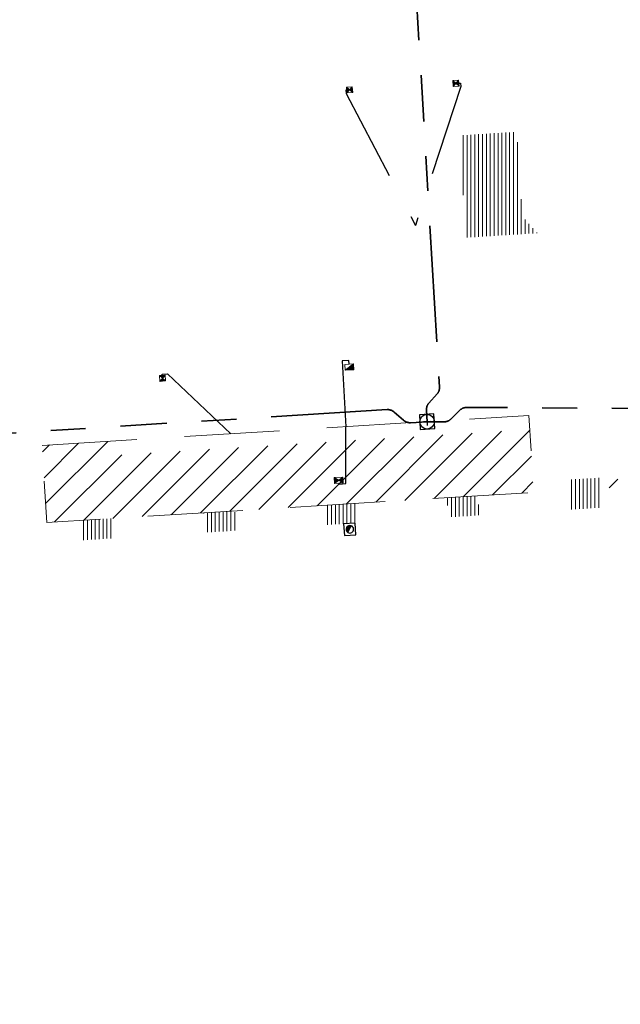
# Model space of a CAD drawing. Header units: metres. Extents: x 162336 to 163132, y 502484 to 502926.
# Tile 16 of 37: x 162408 to 162440, y 502714 to 502765. Entities that reach past the tile are written whole.
import ezdxf

# ---------------------------------------------------------------- set-up
doc = ezdxf.new("R2010")
doc.units = ezdxf.units.M
for name, pattern in [('DGN3', [7.370533, 4.913689, -2.456844]), ('RI-DRAINAGE-SO', [19.2, 6, -1.8, 1.8, -1.8, 2.4, -1.8, 1.8, -1.8]), ('RI-HWA-SO', [7.4, 5, -2.4])]:
    doc.linetypes.add(name, pattern=pattern)
for name, color, linetype, lineweight in [('B-BH-GR-BOOM-S 3de grootte -granulaat', 7, 'Continuous', 120), ('N-WE-GW-GROND_TEELAARDE-A-200', 7, 'Continuous', 18), ('N-WE-RI-HWA_KOLK-S', 150, 'Continuous', 13), ('N-WE-RI-PUT-OPHOOGTEBRENGEN_HWA-S', 150, 'Continuous', 30), ('S-KL-STRAATPOT', 7, 'Continuous', 30)]:
    doc.layers.add(name, color=color, linetype=linetype, lineweight=lineweight)
for name, color, linetype, lineweight, true_color in [('N-WE-KL-WATER-S-200', 5, 'Continuous', 25, 0x0000ff), ('N-WE-RI-DRAINAGE_DRAIN_PP_80-G', 3, 'RI-DRAINAGE-SO', 35, 0x00ff00), ('N-WE-RI-HWA_KOLK-S-200', 150, 'Continuous', 25, 0x007fff), ('N-WE-RI-HWA_KOLK_RWSKOLK-S-200', 150, 'Continuous', 25, 0x007fff), ('N-WE-RI-HWA_KOLK_STRAATKOLK-S-200', 150, 'Continuous', 25, 0x007fff), ('N-WE-RI-HWA_KOLKAANSLUITLEIDING_PVC_125-G', 150, 'RI-HWA-SO', 25, 0x007fff)]:
    doc.layers.add(name, color=color, linetype=linetype, lineweight=lineweight, true_color=true_color)
pattern_1 = [(90, (0, 0), (-0.2, 1e-17), [])]

# ---------------------------------------------------------------- blocks, each defined once
blk = doc.blocks.new('N-SRI-KOLK_TROTTOIR-SO68')
at = {"layer": 'N-WE-RI-HWA_KOLK-S', "linetype": 'Continuous'}
blk.add_hatch(color=256, dxfattribs=at).paths.add_polyline_path([(-0.206, -0.313), (0.243, -0.286), (0.225, 0.014)])
at = {"layer": 'N-WE-RI-HWA_KOLK-S', "ltscale": 0.2}
blk.add_line((0.225, 0.014), (-0.206, -0.313), dxfattribs=at)
at = {"layer": 'N-WE-RI-HWA_KOLK-S', "ltscale": 0.2, "flags": 128}
blk.add_lwpolyline([(0.225, 0.014), (-0.225, -0.014), (-0.206, -0.313), (0.243, -0.286), (0.225, 0.014)], dxfattribs=at)
blk = doc.blocks.new('N-SRI-PUT_OPHOOGTEBRENGEN-SO59')
at = {"layer": 'N-WE-RI-PUT-OPHOOGTEBRENGEN_HWA-S', "ltscale": 0.235646, "flags": 128}
for points in [[(0.4, -0.352), (0.352, 0.4), (-0.4, 0.352), (-0.352, -0.4), (0.4, -0.352)], [(0.188, 0.012), (-0.188, -0.012)], [(-0.012, 0.188), (0.012, -0.188)]]:
    blk.add_lwpolyline(points, dxfattribs=at)
at = {"layer": 'N-WE-RI-PUT-OPHOOGTEBRENGEN_HWA-S', "ltscale": 0.235646}
blk.add_circle((0, 0), 0.377, dxfattribs=at)
blk = doc.blocks.new('N-SRI-KOLK_STRAAT_300X300-SO103')
at = {"layer": 'N-WE-RI-HWA_KOLK-S', "linetype": 'Continuous'}
h = blk.add_hatch(color=256, dxfattribs=at)
h.paths.add_polyline_path([(-0.309, 0.131), (-0.29, -0.168), (-0.15, -0.009)])
h.paths.add_polyline_path([(0.009, -0.15), (-0.009, 0.15), (-0.15, -0.009)])
at = {"layer": 'N-WE-RI-HWA_KOLK-S', "ltscale": 0.2}
for p, q in [((0.009, -0.15), (-0.309, 0.131)), ((-0.009, 0.15), (-0.29, -0.168))]:
    blk.add_line(p, q, dxfattribs=at)
at = {"layer": 'N-WE-RI-HWA_KOLK-S', "ltscale": 0.2, "flags": 128}
blk.add_lwpolyline([(0.009, -0.15), (-0.009, 0.15), (-0.309, 0.131), (-0.29, -0.168), (0.009, -0.15)], dxfattribs=at)
blk = doc.blocks.new('N-SRI-KOLK_STRAAT_300X300-SO104')
at = {"layer": 'N-WE-RI-HWA_KOLK-S', "linetype": 'Continuous'}
h = blk.add_hatch(color=256, dxfattribs=at)
h.paths.add_polyline_path([(-0.309, 0.131), (-0.29, -0.168), (-0.15, -0.009)])
h.paths.add_polyline_path([(0.009, -0.15), (-0.009, 0.15), (-0.15, -0.009)])
at = {"layer": 'N-WE-RI-HWA_KOLK-S', "ltscale": 0.2}
for p, q in [((0.009, -0.15), (-0.309, 0.131)), ((-0.009, 0.15), (-0.29, -0.168))]:
    blk.add_line(p, q, dxfattribs=at)
at = {"layer": 'N-WE-RI-HWA_KOLK-S', "ltscale": 0.2, "flags": 128}
blk.add_lwpolyline([(0.009, -0.15), (-0.009, 0.15), (-0.309, 0.131), (-0.29, -0.168), (0.009, -0.15)], dxfattribs=at)
blk = doc.blocks.new('N-SRI-KOLK_STRAAT_300X300-SO126')
at = {"layer": 'N-WE-RI-HWA_KOLK-S', "linetype": 'Continuous'}
h = blk.add_hatch(color=256, dxfattribs=at)
h.paths.add_polyline_path([(0.131, 0.309), (-0.168, 0.29), (-0.009, 0.15)])
h.paths.add_polyline_path([(-0.15, -0.009), (0.15, 0.009), (-0.009, 0.15)])
at = {"layer": 'N-WE-RI-HWA_KOLK-S', "ltscale": 0.2}
for p, q in [((0.15, 0.009), (-0.168, 0.29)), ((-0.15, -0.009), (0.131, 0.309))]:
    blk.add_line(p, q, dxfattribs=at)
at = {"layer": 'N-WE-RI-HWA_KOLK-S', "ltscale": 0.2, "flags": 128}
blk.add_lwpolyline([(-0.15, -0.009), (0.15, 0.009), (0.131, 0.309), (-0.168, 0.29), (-0.15, -0.009)], dxfattribs=at)
blk = doc.blocks.new('SP_S18')
at = {"layer": 'S-KL-STRAATPOT', "linetype": 'Continuous'}
h = blk.add_hatch(color=256, dxfattribs=at)
edge = h.paths.add_edge_path()
edge.add_line((-0.099, -0.169), (0.074, 0.177))
edge.add_line((0.074, 0.177), (0.075, 0.183))
edge.add_arc((0, 0), 0.197, 67.8774, 237.4915)
edge.add_line((-0.106, -0.167), (-0.107, -0.166))
edge.add_line((-0.107, -0.166), (-0.099, -0.169))
at = {"layer": 'S-KL-STRAATPOT', "color": 6, "lineweight": 30, "flags": 128}
blk.add_lwpolyline([(-0.28, -0.318), (0.318, -0.28), (0.28, 0.318), (-0.318, 0.28), (-0.28, -0.318)], dxfattribs=at)
at = {"layer": 'S-KL-STRAATPOT', "lineweight": 30, "flags": 128}
blk.add_lwpolyline([(-0.099, -0.169), (0.074, 0.177), (0.075, 0.183, 0.913238), (-0.106, -0.167), (-0.107, -0.166), (-0.099, -0.169)], format="xyb", dxfattribs=at)
at = {"layer": 'S-KL-STRAATPOT', "lineweight": 30}
blk.add_arc((0, 0), 0.197, 237.4915, 67.8774, dxfattribs=at)
blk = doc.blocks.new('SP_S19')
at = {"layer": 'S-KL-STRAATPOT', "linetype": 'Continuous'}
h = blk.add_hatch(color=256, dxfattribs=at)
edge = h.paths.add_edge_path()
edge.add_line((-0.099, -0.169), (0.074, 0.177))
edge.add_line((0.074, 0.177), (0.075, 0.183))
edge.add_arc((0, 0), 0.197, 67.8774, 237.4915)
edge.add_line((-0.106, -0.167), (-0.107, -0.166))
edge.add_line((-0.107, -0.166), (-0.099, -0.169))
at = {"layer": 'S-KL-STRAATPOT', "color": 6, "lineweight": 30, "flags": 128}
blk.add_lwpolyline([(-0.28, -0.318), (0.318, -0.28), (0.28, 0.318), (-0.318, 0.28), (-0.28, -0.318)], dxfattribs=at)
at = {"layer": 'S-KL-STRAATPOT', "lineweight": 30, "flags": 128}
blk.add_lwpolyline([(-0.099, -0.169), (0.074, 0.177), (0.075, 0.183, 0.913238), (-0.106, -0.167), (-0.107, -0.166), (-0.099, -0.169)], format="xyb", dxfattribs=at)
at = {"layer": 'S-KL-STRAATPOT', "lineweight": 30}
blk.add_arc((0, 0), 0.197, 237.4915, 67.8774, dxfattribs=at)
blk = doc.blocks.new('N-SRI-KOLK_COMBINATIE-SO20')
at = {"layer": 'N-WE-RI-HWA_KOLK-S', "linetype": 'Continuous'}
h = blk.add_hatch(color=256, dxfattribs=at)
h.paths.add_polyline_path([(-0.206, -0.313), (0.009, -0.15), (-0.225, -0.014)])
h.paths.add_polyline_path([(0.009, -0.15), (0.243, -0.286), (0.225, 0.014)])
for points in [[(0.009, -0.15), (0.243, -0.286), (0.225, 0.014)], [(-0.206, -0.313), (0.009, -0.15), (-0.225, -0.014)]]:
    blk.add_hatch(color=256, dxfattribs=at).paths.add_polyline_path(points)
at = {"layer": 'N-WE-RI-HWA_KOLK-S', "ltscale": 0.2}
for p, q in [((0.225, 0.014), (-0.206, -0.313)), ((-0.225, -0.014), (0.243, -0.286))]:
    blk.add_line(p, q, dxfattribs=at)
at = {"layer": 'N-WE-RI-HWA_KOLK-S', "ltscale": 0.2, "flags": 128}
blk.add_lwpolyline([(0.225, 0.014), (-0.225, -0.014), (-0.206, -0.313), (0.243, -0.286), (0.225, 0.014)], dxfattribs=at)

msp = doc.modelspace()

# ---------------------------------------------------------------- hatches: boundary and pattern name
at = {"layer": 'N-WE-GW-GROND_TEELAARDE-A-200'}
h = msp.add_hatch(dxfattribs=at)
h.set_pattern_fill('AGW-GROND_TEELAARDE-SO', color=256, scale=0.2, pattern_type=2)
h.set_pattern_definition(pattern_1)
h.paths.add_polyline_path([(162421.517, 502819.726), (162435.034, 502820.576), (162435.169, 502820.432), (162435.343, 502820.275), (162435.553, 502820.121), (162435.897, 502819.944), (162436.228, 502819.841), (162436.649, 502819.789), (162442.014, 502820.095), (162442.181, 502820.21), (162442.325, 502817.953), (162445.008, 502818.123), (162446.244, 502817.251), (162443.192, 502817.061), (162443.511, 502811.925), (162442.505, 502811.858), (162442.17, 502817.226), (162424.634, 502816.13), (162424.643, 502815.982), (162424.967, 502810.771), (162422.081, 502810.59)])
edge = h.paths.add_edge_path(flags=16)
edge.add_ellipse((162362.043, 502852.57), major_axis=(-0.0024, 0.0374), ratio=0.999228, start_angle=0, end_angle=360, ccw=False)
edge = h.paths.add_edge_path(flags=16)
edge.add_ellipse((162362.585, 502843.074), major_axis=(-0.0024, 0.0374), ratio=0.999228, start_angle=0, end_angle=360, ccw=False)
edge = h.paths.add_edge_path(flags=16)
edge.add_ellipse((162361.375, 502862.47), major_axis=(-0.0024, 0.0374), ratio=0.999228, start_angle=0, end_angle=360, ccw=False)
h.paths.add_polyline_path([(162362.219, 502859.55), (162362.319, 502859.557), (162363.515, 502840.078), (162363.415, 502840.072), (162363.443, 502839.623), (162363.543, 502839.629), (162363.629, 502838.217), (162362.822, 502838.159), (162362.786, 502838.484), (162362.788, 502838.484), (162362.758, 502838.774), (162362.163, 502845.491), (162360.898, 502866.676), (162361.878, 502866.739), (162362.291, 502860.006), (162362.191, 502860)])
h.paths.add_polyline_path([(162370.36, 502859.13), (162370.182, 502861.923), (162370.463, 502861.92), (162370.486, 502861.402), (162370.779, 502861.415), (162370.814, 502860.896), (162371.337, 502860.935), (162371.387, 502859.961), (162371.777, 502859.979), (162371.78, 502859.223)])
edge = h.paths.add_edge_path(flags=16)
edge.add_ellipse((162389.544, 502924.307), major_axis=(-0.0024, 0.0375), ratio=0.999228, start_angle=0, end_angle=360, ccw=False)
edge = h.paths.add_edge_path(flags=16)
edge.add_ellipse((162379.964, 502923.711), major_axis=(-0.0024, 0.0375), ratio=0.999228, start_angle=0, end_angle=360, ccw=False)
h.paths.add_polyline_path([(162371.042, 502923.041), (162371.029, 502923.547), (162371.022, 502923.655), (162398.112, 502925.305), (162398.145, 502924.764)])
edge = h.paths.add_edge_path(flags=16)
edge.add_ellipse((162472.361, 502871.473), major_axis=(-0.0024, 0.0375), ratio=0.999228, start_angle=0, end_angle=360, ccw=False)
edge = h.paths.add_edge_path(flags=16)
edge.add_ellipse((162472.286, 502872.403), major_axis=(-0.0024, 0.0375), ratio=0.999228, start_angle=0, end_angle=360, ccw=False)
edge = h.paths.add_edge_path(flags=16)
edge.add_ellipse((162481.311, 502872.974), major_axis=(-0.0024, 0.0375), ratio=0.999228, start_angle=0, end_angle=360, ccw=False)
edge = h.paths.add_edge_path(flags=16)
edge.add_ellipse((162481.4, 502872.078), major_axis=(-0.0024, 0.0375), ratio=0.999228, start_angle=0, end_angle=360, ccw=False)
edge = h.paths.add_edge_path(flags=16)
edge.add_ellipse((162491.481, 502873.637), major_axis=(-0.0024, 0.0375), ratio=0.999228, start_angle=0, end_angle=360, ccw=False)
edge = h.paths.add_edge_path()
edge.add_line((162491.614, 502871.718), (162490.496, 502871.657))
edge.add_line((162490.496, 502871.657), (162490.491, 502871.77))
edge.add_line((162490.491, 502871.77), (162478.157, 502870.992))
edge.add_line((162478.157, 502870.992), (162470.974, 502870.605))
edge.add_line((162470.974, 502870.605), (162470.856, 502872.5))
edge.add_line((162470.856, 502872.5), (162485.627, 502873.415))
edge.add_line((162485.627, 502873.415), (162493.227, 502873.874))
edge.add_line((162493.227, 502873.874), (162492.846, 502880.392))
edge.add_line((162492.846, 502880.392), (162493.987, 502880.465))
edge.add_line((162493.987, 502880.465), (162494.519, 502871.874))
edge.add_line((162494.519, 502871.874), (162491.646, 502871.719))
edge.add_ellipse((162491.628, 502871.752), major_axis=(-0.0024, 0.0375), ratio=0.999228, start_angle=204.2611, end_angle=514.6215)
h.paths.add_polyline_path([(162503.076, 502855.443), (162503.175, 502855.449), (162503.182, 502855.349), (162507.723, 502855.63), (162508.325, 502845.898), (162508.826, 502845.929), (162509.922, 502845.996), (162508.48, 502869.305), (162502.561, 502868.939), (162502.362, 502868.295), (162502.373, 502866.891)])
h.paths.add_polyline_path([(162538.734, 502870.453), (162538.737, 502870.459), (162538.743, 502870.478), (162538.747, 502870.497), (162538.75, 502870.516), (162538.751, 502870.535), (162538.75, 502870.553), (162538.747, 502870.572), (162538.743, 502870.591), (162538.737, 502870.611), (162538.729, 502870.629), (162538.722, 502870.641), (162538.703, 502870.938), (162537.951, 502870.89), (162537.968, 502870.619), (162537.965, 502870.611), (162537.958, 502870.591), (162537.954, 502870.572), (162537.952, 502870.553), (162537.951, 502870.535), (162537.952, 502870.516), (162537.954, 502870.497), (162537.958, 502870.478), (162537.965, 502870.459), (162537.973, 502870.44), (162537.98, 502870.426), (162537.999, 502870.138), (162538.751, 502870.186)], flags=16)
edge = h.paths.add_edge_path(flags=16)
edge.add_ellipse((162531.906, 502869.982), major_axis=(-0.25, 0), ratio=1, start_angle=-146.5113, end_angle=206.759, ccw=False)
edge.add_line((162532.115, 502870.12), (162532.13, 502870.095))
edge = h.paths.add_edge_path(flags=16)
edge.add_ellipse((162511.919, 502869.277), major_axis=(-0.0024, 0.0375), ratio=0.999228, start_angle=0, end_angle=360, ccw=False)
edge = h.paths.add_edge_path(flags=16)
edge.add_ellipse((162522.497, 502868.462), major_axis=(-0.0024, 0.0375), ratio=0.999228, start_angle=0, end_angle=360, ccw=False)
edge = h.paths.add_edge_path(flags=16)
edge.add_ellipse((162522.447, 502869.89), major_axis=(-0.0024, 0.0375), ratio=0.999228, start_angle=0, end_angle=360, ccw=False)
edge = h.paths.add_edge_path(flags=16)
edge.add_ellipse((162532.379, 502869.057), major_axis=(-0.0024, 0.0375), ratio=0.999228, start_angle=0, end_angle=360, ccw=False)
edge = h.paths.add_edge_path()
edge.add_line((162511.902, 502867.747), (162510.21, 502867.645))
edge.add_line((162510.21, 502867.645), (162510.109, 502869.306))
edge.add_line((162510.109, 502869.306), (162538.74, 502871.078))
edge.add_line((162538.74, 502871.078), (162538.844, 502869.377))
edge.add_line((162538.844, 502869.377), (162511.943, 502867.75))
edge.add_ellipse((162511.92, 502867.78), major_axis=(-0.0024, 0.0375), ratio=0.999228, start_angle=212.8954, end_angle=506.7392)
edge = h.paths.add_edge_path(flags=16)
edge.add_ellipse((162554.017, 502704.407), major_axis=(-0.25, 0), ratio=1, start_angle=-19.7806, end_angle=333.4897, ccw=False)
edge.add_line((162553.781, 502704.492), (162553.793, 502704.519))
edge = h.paths.add_edge_path()
edge.add_ellipse((162551.443, 502714.761), major_axis=(-0.579, 0), ratio=1, start_angle=88.3276, end_angle=98.4248)
edge.add_line((162551.528, 502714.188), (162556.303, 502714.513))
edge.add_line((162556.303, 502714.513), (162556.577, 502710.125))
edge.add_line((162556.577, 502710.125), (162556.776, 502710.137))
edge.add_line((162556.776, 502710.137), (162556.846, 502709.236))
edge.add_line((162556.846, 502709.236), (162552.732, 502708.974))
edge.add_line((162552.732, 502708.974), (162552.986, 502704.982))
edge.add_line((162552.986, 502704.982), (162557.154, 502705.248))
edge.add_line((162557.154, 502705.248), (162557.171, 502705.029))
edge.add_line((162557.171, 502705.029), (162577.095, 502706.273))
edge.add_line((162577.095, 502706.273), (162577.219, 502706.826))
edge.add_line((162577.219, 502706.826), (162577.305, 502705.378))
edge.add_line((162577.305, 502705.378), (162549.792, 502703.693))
edge.add_line((162549.792, 502703.693), (162549.16, 502713.814))
edge.add_line((162549.16, 502713.814), (162549.362, 502713.826))
edge.add_line((162549.362, 502713.826), (162549.356, 502713.926))
edge.add_line((162549.356, 502713.926), (162550.264, 502713.982))
edge.add_ellipse((162550.22, 502714.681), major_axis=(-0.7, 0), ratio=1, start_angle=93.5531, end_angle=128.9932)
edge.add_line((162550.661, 502714.137), (162551.426, 502714.182))
edge = h.paths.add_edge_path(flags=16)
edge.add_ellipse((162508.182, 502708.963), major_axis=(-0.0024, 0.0375), ratio=0.999228, start_angle=0, end_angle=360, ccw=False)
edge = h.paths.add_edge_path(flags=16)
edge.add_ellipse((162498.418, 502708.139), major_axis=(-0.0024, 0.0375), ratio=0.999228, start_angle=0, end_angle=360, ccw=False)
edge = h.paths.add_edge_path(flags=16)
edge.add_ellipse((162487.929, 502707.676), major_axis=(-0.0024, 0.0375), ratio=0.999228, start_angle=0, end_angle=360, ccw=False)
edge = h.paths.add_edge_path(flags=16)
edge.add_ellipse((162478.214, 502707.105), major_axis=(-0.0024, 0.0375), ratio=0.999228, start_angle=0, end_angle=360, ccw=False)
h.paths.add_polyline_path([(162476.685, 502707.087), (162505.879, 502708.912), (162539.79, 502710.978), (162539.851, 502709.987), (162476.746, 502706.099)])
edge = h.paths.add_edge_path(flags=16)
edge.add_ellipse((162395.834, 502721.362), major_axis=(-0.0024, 0.0374), ratio=0.999228, start_angle=0, end_angle=360, ccw=False)
edge = h.paths.add_edge_path(flags=16)
edge.add_ellipse((162396.47, 502711.185), major_axis=(-0.0024, 0.0374), ratio=0.999228, start_angle=0, end_angle=360, ccw=False)
edge = h.paths.add_edge_path()
edge.add_line((162395.383, 502731.715), (162396.765, 502708.907))
edge.add_line((162396.765, 502708.907), (162397.036, 502704.3))
edge.add_line((162397.036, 502704.3), (162396.295, 502704.256))
edge.add_line((162396.295, 502704.256), (162395.798, 502704.697))
edge.add_line((162395.798, 502704.697), (162394.018, 502733.935))
edge.add_line((162394.018, 502733.935), (162394.9, 502734.934))
edge.add_line((162394.9, 502734.934), (162395.187, 502734.952))
edge.add_line((162395.187, 502734.952), (162395.379, 502731.782))
edge.add_ellipse((162395.364, 502731.747), major_axis=(-0.0024, 0.0374), ratio=0.999228, start_angle=333.5251, end_angle=566.1217)
edge = h.paths.add_edge_path(flags=16)
edge.add_ellipse((162599.331, 502707.364), major_axis=(-0.0024, 0.0375), ratio=0.999228, start_angle=0, end_angle=360, ccw=False)
edge = h.paths.add_edge_path(flags=16)
edge.add_ellipse((162589.565, 502706.823), major_axis=(-0.0024, 0.0375), ratio=0.999228, start_angle=0, end_angle=360, ccw=False)
edge = h.paths.add_edge_path()
edge.add_ellipse((162583.961, 502706.24), major_axis=(-0.25, 0), ratio=1, start_angle=93.4892, end_angle=273.4892)
edge.add_line((162583.945, 502706.489), (162583.943, 502706.535))
edge.add_line((162583.943, 502706.535), (162608.977, 502708.062))
edge.add_line((162608.977, 502708.062), (162609.022, 502707.322))
edge.add_line((162609.022, 502707.322), (162583.988, 502705.788))
edge.add_line((162583.988, 502705.788), (162583.976, 502705.99))
edge = h.paths.add_edge_path(flags=16)
edge.add_ellipse((162616.144, 502666.519), major_axis=(-0.0024, 0.0374), ratio=0.999228, start_angle=0, end_angle=360, ccw=False)
edge = h.paths.add_edge_path(flags=16)
edge.add_ellipse((162615.418, 502676.401), major_axis=(-0.0024, 0.0374), ratio=0.999228, start_angle=0, end_angle=360, ccw=False)
edge = h.paths.add_edge_path()
edge.add_ellipse((162615.429, 502664.807), major_axis=(-0.25, 0), ratio=1, start_angle=33.4892, end_angle=333.4892)
edge.add_line((162615.205, 502664.919), (162615.153, 502664.945))
edge.add_line((162615.153, 502664.945), (162613.958, 502684.042))
edge.add_line((162613.958, 502684.042), (162615.141, 502684.116))
edge.add_line((162615.141, 502684.116), (162615.159, 502683.799))
edge.add_line((162615.159, 502683.799), (162616.307, 502665.548))
edge.add_line((162616.307, 502665.548), (162616.303, 502665.534))
edge.add_line((162616.303, 502665.534), (162616.301, 502665.515))
edge.add_line((162616.301, 502665.515), (162616.3, 502665.496))
edge.add_line((162616.3, 502665.496), (162616.301, 502665.477))
edge.add_line((162616.301, 502665.477), (162616.303, 502665.458))
edge.add_line((162616.303, 502665.458), (162616.308, 502665.439))
edge.add_line((162616.308, 502665.439), (162616.314, 502665.42))
edge.add_line((162616.314, 502665.42), (162616.315, 502665.418))
edge.add_line((162616.315, 502665.418), (162616.722, 502658.942))
edge.add_line((162616.722, 502658.942), (162615.533, 502658.854))
edge.add_line((162615.533, 502658.854), (162615.172, 502664.637))
edge.add_line((162615.172, 502664.637), (162615.22, 502664.669))
h.paths.add_polyline_path([(162613.807, 502655.383), (162613.598, 502658.712), (162613.638, 502658.715), (162613.934, 502653.992), (162582.144, 502652.018), (162582.063, 502653.317)])
h.paths.add_polyline_path([(162630.424, 502647.556), (162630.699, 502642.626), (162628.4, 502642.494), (162627.777, 502642.458), (162627.786, 502642.278), (162603.433, 502640.765), (162603.114, 502645.897), (162602.077, 502645.841), (162602.105, 502645.392), (162602.141, 502645.394), (162602.467, 502640.049), (162633.855, 502641.963), (162634.145, 502641.982), (162633.881, 502644.367), (162633.717, 502645), (162633.378, 502645.727), (162632.876, 502646.364), (162632.286, 502646.854), (162631.624, 502647.211)])
edge = h.paths.add_edge_path(flags=16)
edge.add_ellipse((162567.845, 502652.2), major_axis=(-0.0024, 0.0375), ratio=0.999228, start_angle=0, end_angle=360, ccw=False)
edge = h.paths.add_edge_path()
edge.add_line((162548.046, 502650.768), (162548.03, 502651.015))
edge.add_line((162548.03, 502651.015), (162549.486, 502651.109))
edge.add_line((162549.486, 502651.109), (162549.486, 502650.517))
edge.add_line((162549.486, 502650.517), (162550.286, 502650.517))
edge.add_line((162550.286, 502650.517), (162550.286, 502651.16))
edge.add_line((162550.286, 502651.16), (162558.56, 502651.693))
edge.add_ellipse((162558.587, 502651.719), major_axis=(-0.0024, 0.0375), ratio=0.999228, start_angle=129.7834, end_angle=230.2968)
edge.add_line((162558.617, 502651.697), (162573.877, 502652.68))
edge.add_line((162573.877, 502652.68), (162573.944, 502651.609))
edge.add_line((162573.944, 502651.609), (162548.093, 502650.004))
edge.add_line((162548.093, 502650.004), (162548.05, 502650.705))
edge.add_ellipse((162548.028, 502650.735), major_axis=(-0.0024, 0.0375), ratio=0.999228, start_angle=211.6727, end_angle=328.1784)
edge = h.paths.add_edge_path(flags=16)
edge.add_ellipse((162430.665, 502659.865), major_axis=(-0.0024, 0.0375), ratio=0.999228, start_angle=0, end_angle=360, ccw=False)
edge = h.paths.add_edge_path(flags=16)
edge.add_ellipse((162420.419, 502659.642), major_axis=(-0.0024, 0.0375), ratio=0.999228, start_angle=0, end_angle=360, ccw=False)
edge = h.paths.add_edge_path(flags=16)
edge.add_ellipse((162411.256, 502659.155), major_axis=(-0.0024, 0.0375), ratio=0.999228, start_angle=0, end_angle=360, ccw=False)
h.paths.add_polyline_path([(162435.507, 502661.043), (162435.323, 502659.857), (162409.633, 502658.262), (162409.562, 502659.421), (162417.311, 502659.909), (162417.311, 502659.564), (162418.111, 502659.564), (162418.111, 502659.962)])
edge = h.paths.add_edge_path()
edge.add_arc((162406.536, 502665.135), 0.25, 314.1361, 386.759)
edge.add_line((162406.759, 502665.248), (162406.744, 502665.273))
edge.add_arc((162406.536, 502665.135), 0.25, 33.4892, 53.1521)
edge.add_line((162406.686, 502665.335), (162405.617, 502682.119))
edge.add_line((162405.617, 502682.119), (162404.587, 502699.361))
edge.add_line((162404.587, 502699.361), (162405.114, 502699.394))
edge.add_line((162405.114, 502699.394), (162407.566, 502659.298))
edge.add_line((162407.566, 502659.298), (162407.073, 502659.267))
edge.add_line((162407.073, 502659.267), (162407.068, 502659.343))
edge.add_line((162407.068, 502659.343), (162407.062, 502659.43))
edge.add_line((162407.062, 502659.43), (162406.71, 502664.956))
h.paths.add_polyline_path([(162384.175, 502626.989), (162385.046, 502626.592), (162372.825, 502599.014), (162371.335, 502595.495), (162370.722, 502593.495), (162370.394, 502591.743), (162370.27, 502590.819), (162370.22, 502589.04), (162370.38, 502587.03), (162370.565, 502585.909), (162371.415, 502583.295), (162372.193, 502581.707), (162370.908, 502584.33), (162369.966, 502586.806), (162369.747, 502588.04), (162369.616, 502589.543), (162369.609, 502591.028), (162369.765, 502592.585), (162370.157, 502594.429), (162370.745, 502596.215), (162373.739, 502603.155), (162382.073, 502622.389), (162383.982, 502627.016)])
h.paths.add_polyline_path([(162633.546, 502600.513), (162633.828, 502595.971), (162634.923, 502596.039), (162635.361, 502596.088), (162635.807, 502596.254), (162636.127, 502596.481), (162636.395, 502596.782), (162636.609, 502597.185), (162636.68, 502597.521), (162636.692, 502597.852), (162636.458, 502601.632), (162636.458, 502601.69), (162604.902, 502599.753), (162604.852, 502599.75), (162605.149, 502595.651), (162605.325, 502595.091), (162605.529, 502594.771), (162606.031, 502594.327), (162606.489, 502594.101), (162606.98, 502594.014), (162607.398, 502594.03), (162607.379, 502594.329), (162607.479, 502594.335), (162607.197, 502598.877)])
h = msp.add_hatch(dxfattribs=at)
h.set_pattern_fill('AGW-GROND_TEELAARDE-SO', color=256, scale=0.2, style=0, pattern_type=2)
h.set_pattern_definition(pattern_1)
h.paths.add_polyline_path([(162431.314, 502758.904), (162434.164, 502759.085), (162434.461, 502754.71), (162435.231, 502753.856), (162431.532, 502753.626), (162431.22, 502758.798)], flags=0)
h = msp.add_hatch(dxfattribs=at)
h.set_pattern_fill('AGW-GROND_TEELAARDE-SO', color=256, scale=0.2, style=0, pattern_type=2)
h.set_pattern_definition(pattern_1)
h.paths.add_polyline_path([(162438.426, 502741.216), (162438.523, 502739.68), (162436.926, 502739.579), (162436.829, 502741.12)], flags=0)
h = msp.add_hatch(dxfattribs=at)
h.set_pattern_fill('AGW-GROND_TEELAARDE-SO', color=256, scale=0.2, style=0, pattern_type=2)
h.set_pattern_definition(pattern_1)
edge = h.paths.add_edge_path()
edge.add_line((162432.027, 502740.278), (162432.172, 502740.287))
edge.add_line((162432.172, 502740.287), (162432.235, 502739.285))
edge.add_line((162432.235, 502739.285), (162430.638, 502739.184))
edge.add_line((162430.638, 502739.184), (162430.575, 502740.189))
edge.add_line((162430.575, 502740.189), (162431.98, 502740.275))
edge.add_ellipse((162432.002, 502740.305), major_axis=(-0.0024, 0.0375), ratio=0.999228, start_angle=140.3067, end_angle=219.4553)
h = msp.add_hatch(dxfattribs=at)
h.set_pattern_fill('AGW-GROND_TEELAARDE-SO', color=256, scale=0.2, style=0, pattern_type=2)
h.set_pattern_definition(pattern_1)
h.paths.add_polyline_path([(162425.883, 502739.9), (162425.947, 502738.889), (162424.351, 502738.789), (162424.287, 502739.801)], flags=0)
h = msp.add_hatch(dxfattribs=at)
h.set_pattern_fill('AGW-GROND_TEELAARDE-SO', color=256, scale=0.2, style=0, pattern_type=2)
h.set_pattern_definition(pattern_1)
h.paths.add_polyline_path([(162419.596, 502739.512), (162419.66, 502738.494), (162418.063, 502738.394), (162417.998, 502739.414)], flags=0)
h = msp.add_hatch(dxfattribs=at)
h.set_pattern_fill('AGW-GROND_TEELAARDE-SO', color=256, scale=0.2, style=0, pattern_type=2)
h.set_pattern_definition(pattern_1)
h.paths.add_polyline_path([(162413.307, 502739.125), (162413.372, 502738.099), (162411.777, 502737.998), (162411.712, 502739.026)], flags=0)

# ---------------------------------------------------------------- linework, layer by layer
at = {"layer": 'B-BH-GR-BOOM-S 3de grootte -granulaat', "color": 41, "linetype": 'DGN3', "lineweight": 13, "true_color": 0xffd4aa}
for p, q in [((162429.898, 502740.147), (162434.158, 502744.403)), ((162420.851, 502739.589), (162425.111, 502743.845)), ((162422.359, 502739.682), (162426.619, 502743.938)), ((162423.867, 502739.775), (162428.127, 502744.031)), ((162425.375, 502739.868), (162429.635, 502744.124)), ((162426.883, 502739.961), (162431.142, 502744.217)), ((162428.39, 502740.054), (162432.65, 502744.31)), ((162413.312, 502739.125), (162417.571, 502743.381)), ((162414.819, 502739.218), (162419.079, 502743.474)), ((162416.327, 502739.311), (162420.587, 502743.567)), ((162417.835, 502739.404), (162422.095, 502743.659)), ((162419.343, 502739.497), (162423.603, 502743.752)), ((162431.406, 502740.24), (162434.841, 502743.671)), ((162409.671, 502742.556), (162410.032, 502742.916)), ((162409.753, 502741.224), (162411.54, 502743.009)), ((162409.835, 502739.892), (162413.048, 502743.102)), ((162410.296, 502738.939), (162414.556, 502743.195)), ((162411.804, 502739.032), (162416.064, 502743.288)), ((162432.914, 502740.333), (162434.923, 502742.339)), ((162434.422, 502740.426), (162435.005, 502741.008)), ((162438.946, 502740.704), (162439.39, 502741.148))]:
    msp.add_line(p, q, dxfattribs=at)
at = {"layer": 'B-BH-GR-BOOM-S 3de grootte -granulaat', "color": 41, "linetype": 'DGN3', "lineweight": 13, "true_color": 0xffd4aa, "flags": 128}
msp.add_lwpolyline([(162409.65, 502742.893), (162434.793, 502744.442), (162435.038, 502740.464), (162409.895, 502738.914), (162409.65, 502742.893)], dxfattribs=at)
at = {"layer": 'N-WE-RI-DRAINAGE_DRAIN_PP_80-G'}
for points in [[(162427.728, 502774.521, 0.198912), (162427.895, 502774.176), (162428.379, 502773.747, -0.198912), (162428.546, 502773.403), (162430.182, 502745.918, -0.198912), (162430.057, 502745.556), (162429.628, 502745.073, 0.198912), (162429.503, 502744.711), (162429.538, 502744.116)], [(162465.09, 502744.057), (162464.636, 502744.516, 0.198912), (162464.283, 502744.665), (162431.586, 502744.854, 0.198912), (162431.231, 502744.71), (162430.771, 502744.255, -0.198912), (162430.417, 502744.111), (162429.538, 502744.116), (162428.681, 502744.065)], [(162428.681, 502744.065, -0.197965), (162428.321, 502744.188), (162427.834, 502744.616, 0.198098), (162427.473, 502744.739), (162390.948, 502742.47, 0.198912), (162390.604, 502742.302), (162390.177, 502741.818, -0.198505), (162389.834, 502741.65), (162389.473, 502741.627)]]:
    msp.add_lwpolyline(points, format="xyb", dxfattribs=at)
at = {"layer": 'N-WE-RI-HWA_KOLKAANSLUITLEIDING_PVC_125-G', "flags": 128}
for points in [[(162425.385, 502761.25), (162425.34, 502761.247), (162425.352, 502761.069), (162428.935, 502754.248)], [(162431.177, 502761.601), (162431.261, 502761.606), (162431.272, 502761.434), (162428.935, 502754.248)], [(162425.514, 502747.088), (162425.502, 502747.283), (162425.146, 502747.26), (162425.346, 502743.856)], [(162415.861, 502746.509), (162415.857, 502746.574), (162416.13, 502746.591), (162419.408, 502743.487)], [(162424.987, 502740.943), (162424.989, 502740.898), (162425.336, 502740.92), (162425.346, 502743.856)]]:
    msp.add_lwpolyline(points, dxfattribs=at)

# ---------------------------------------------------------------- block references
at = {"layer": 'N-WE-KL-WATER-S-200', "color": 7, "linetype": 'Continuous', "lineweight": 0}
for name in ['SP_S18', 'SP_S19']:
    msp.add_blockref(name, (162425.547, 502738.561), dxfattribs=at)
at = {"layer": 'N-WE-RI-HWA_KOLK-S-200', "color": 7, "linetype": 'Continuous', "lineweight": 0}
msp.add_blockref('N-SRI-KOLK_TROTTOIR-SO68', (162425.514, 502747.088), dxfattribs=at)
at = {"layer": 'N-WE-RI-HWA_KOLK_RWSKOLK-S-200'}
msp.add_blockref('N-SRI-KOLK_COMBINATIE-SO20', (162424.968, 502741.243), dxfattribs=at)
at = {"layer": 'N-WE-RI-HWA_KOLK_STRAATKOLK-S-200', "color": 7, "linetype": 'Continuous', "lineweight": 0}
for name, p in [('N-SRI-KOLK_STRAAT_300X300-SO103', (162431.177, 502761.601)), ('N-SRI-KOLK_STRAAT_300X300-SO104', (162425.685, 502761.268)), ('N-SRI-KOLK_STRAAT_300X300-SO126', (162415.88, 502746.21))]:
    msp.add_blockref(name, p, dxfattribs=at)
at = {"layer": 'N-WE-RI-PUT-OPHOOGTEBRENGEN_HWA-S', "color": 7, "linetype": 'Continuous', "lineweight": 0}
msp.add_blockref('N-SRI-PUT_OPHOOGTEBRENGEN-SO59', (162429.538, 502744.116), dxfattribs=at)

doc.saveas('drawing.dxf')
